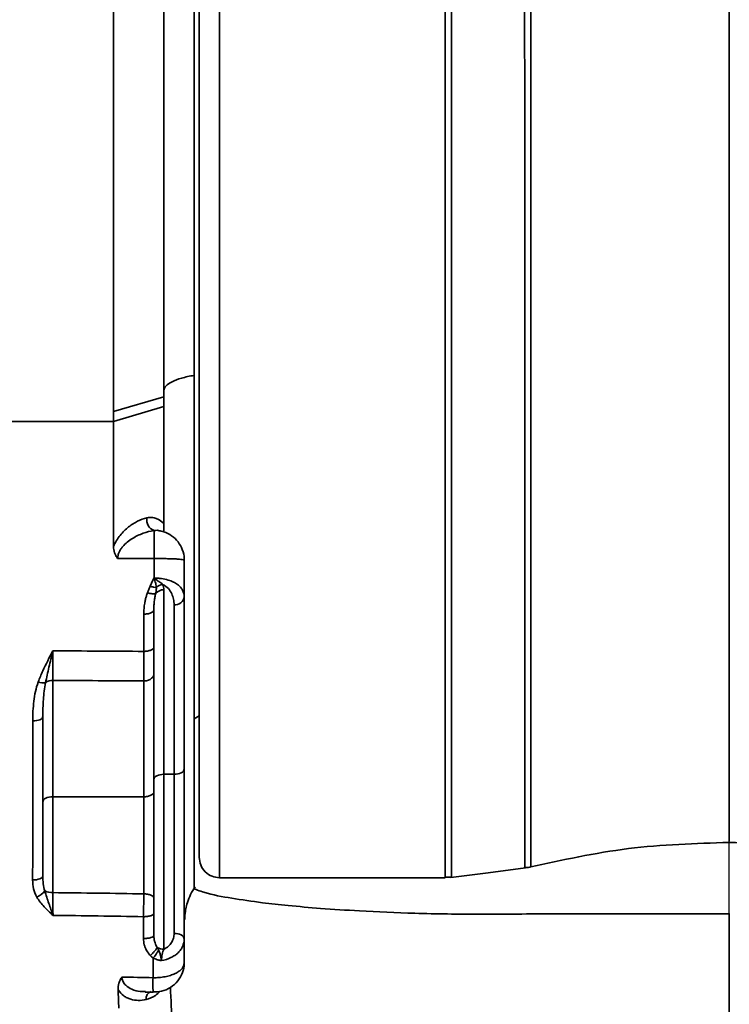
# Model space of a CAD drawing. Header units: millimetres. Extents: x -7686 to -856, y -458 to 6140.
# Tile 7 of 102: x -6861 to -6791, y 3682 to 3780. Entities that reach past the tile are written whole.
import ezdxf

# ---------------------------------------------------------------- set-up
doc = ezdxf.new("R2010")
doc.units = ezdxf.units.MM
doc.header["$LTSCALE"] = 5
doc.linetypes.add('CENTER', pattern=[10.16, 6.35, -1.27, 1.27, -1.27])

msp = doc.modelspace()

# ---------------------------------------------------------------- linework, layer by layer
at = {"color": 4, "linetype": 'CENTER'}
msp.add_line((-6790.949, 3278.593), (-6790.949, 4227.285), dxfattribs=at)
at = {"linetype": 'Continuous', "lineweight": 35}
for p, q in [((-6846.949, 3842.128), (-6846.949, 3742.275)), ((-6843.949, 3744.397), (-6843.949, 3835.628)), ((-6851.949, 3740.833), (-6851.949, 3795.171)), ((-6843.949, 3693.628), (-6843.949, 3744.397)), ((-6851.949, 3740.833), (-6846.949, 3742.275)), ((-6851.949, 3739.82), (-6846.949, 3741.321)), ((-6851.949, 3739.82), (-6880.949, 3739.82)), ((-6847.934, 3726.252), (-6851.538, 3726.269)), ((-6847.954, 3724.301), (-6847.949, 3724.314)), ((-6847.949, 3724.314), (-6847.934, 3724.314)), ((-6847.934, 3724.314), (-6847.934, 3724.304)), ((-6846.949, 3723.154), (-6846.949, 3704.875)), ((-6844.949, 3722.466), (-6844.949, 3705.369)), ((-6845.949, 3704.875), (-6845.949, 3721.665)), ((-6857.949, 3714.182), (-6857.949, 3702.648)), ((-6843.949, 3710.383), (-6843.449, 3710.672)), ((-6844.949, 3705.369), (-6844.949, 3688.56)), ((-6846.949, 3704.875), (-6845.949, 3704.875)), ((-6846.949, 3704.875), (-6846.949, 3687.548)), ((-6845.949, 3689.116), (-6845.949, 3704.875)), ((-6857.949, 3702.648), (-6848.949, 3702.648)), ((-6857.949, 3702.648), (-6857.949, 3693.152)), ((-6841.449, 3694.628), (-6819.099, 3694.628)), ((-6819.1, 3694.667), (-6818.475, 3694.692)), ((-6848.802, 3683.299), (-6848.023, 3683.282))]:
    msp.add_line(p, q, dxfattribs=at)
at = {"linetype": 'Continuous', "lineweight": 35, "flags": 128}
for points in [[(-6859.947, 3710.159), (-6859.752, 3710.167), (-6859.565, 3710.191), (-6859.392, 3710.231), (-6859.241, 3710.284), (-6859.117, 3710.348), (-6859.025, 3710.422), (-6858.968, 3710.502), (-6858.949, 3710.585)], [(-6844.949, 3705.369), (-6844.969, 3705.273), (-6845.025, 3705.18), (-6845.118, 3705.094), (-6845.242, 3705.019), (-6845.394, 3704.958), (-6845.567, 3704.912), (-6845.754, 3704.884), (-6845.949, 3704.875)], [(-6847.949, 3704.38), (-6847.93, 3704.476), (-6847.873, 3704.569), (-6847.781, 3704.655), (-6847.656, 3704.73), (-6847.505, 3704.791), (-6847.332, 3704.837), (-6847.144, 3704.865), (-6846.949, 3704.875)], [(-6858.949, 3702.153), (-6858.93, 3702.25), (-6858.873, 3702.343), (-6858.781, 3702.428), (-6858.656, 3702.503), (-6858.505, 3702.565), (-6858.332, 3702.61), (-6858.144, 3702.639), (-6857.949, 3702.648)], [(-6818.52, 3694.662), (-6814.827, 3695.126), (-6811.135, 3695.591)], [(-6859.954, 3694.407), (-6859.759, 3694.414), (-6859.57, 3694.434), (-6859.396, 3694.468), (-6859.244, 3694.513), (-6859.119, 3694.569), (-6859.026, 3694.632), (-6858.969, 3694.701), (-6858.949, 3694.772)], [(-6844.949, 3688.56), (-6844.969, 3688.669), (-6845.025, 3688.773), (-6845.118, 3688.869), (-6845.242, 3688.953), (-6845.394, 3689.022), (-6845.567, 3689.074), (-6845.754, 3689.105), (-6845.949, 3689.116)]]:
    msp.add_lwpolyline(points, dxfattribs=at)
at = {"linetype": 'Continuous', "lineweight": 35}
for centre, radius, start, end in [((-6847.509, 3730.086), 1.142, 170.14616, 248.24904), ((-6986.35, 3727.751), 138.424, 359.37943, 0.52714), ((-6846.531, 3722.098), 2.615, 122.45929, 122.72528), ((-6846.874, 3722.479), 1.23, 99.6955, 132.07113), ((-6846.972, 3722.079), 1.075, 88.77049, 137.36393), ((-6845.859, 3722.578), 0.917, 264.36859, 352.9548), ((-6858.916, 3715.426), 1.492, 250.82854, 279.12831), ((-6857.972, 3712.977), 1.205, 88.90307, 125.89715), ((-6860.556, 3694.888), 2.399, 294.80545, 318.97966), ((-6858.005, 3694.918), 1.766, 245.2137, 271.80931), ((-6846.969, 3688.877), 1.329, 241.01528, 270.84123), ((-6836.492, 3684.069), 11.557, 176.76799, 183.85617), ((-6847.952, 3682.656), 0.769, 112.30168, 187.6956)]:
    msp.add_arc(centre, radius, start, end, dxfattribs=at)
for points, knots in [([(-6841.449, 3808.724), (-6841.449, 3806.652), (-6841.449, 3802.507), (-6841.449, 3795.673), (-6841.449, 3788.493), (-6841.449, 3781.007), (-6841.449, 3773.32), (-6841.449, 3765.524), (-6841.449, 3757.718), (-6841.449, 3749.997), (-6841.449, 3742.458), (-6841.449, 3735.194), (-6841.449, 3728.295), (-6841.449, 3721.847), (-6841.449, 3715.93), (-6841.449, 3710.617), (-6841.449, 3705.975), (-6841.449, 3702.059), (-6841.449, 3698.924), (-6841.449, 3696.585), (-6841.449, 3695.165), (-6841.449, 3694.549), (-6841.449, 3694.678), (-6841.449, 3694.7)], [0, 0, 0, 0, 0.049484, 0.098967, 0.148451, 0.197935, 0.247419, 0.296902, 0.346386, 0.39587, 0.445354, 0.494837, 0.544321, 0.593805, 0.643289, 0.692772, 0.742256, 0.79174, 0.841224, 0.890707, 0.940191, 0.989675, 1, 1, 1, 1]), ([(-6819.099, 3694.639), (-6819.099, 3694.679), (-6819.099, 3694.76), (-6819.1, 3695.508), (-6819.097, 3696.582), (-6819.104, 3698.18), (-6819.103, 3699.977), (-6819.096, 3702.271), (-6819.098, 3705.115), (-6819.096, 3708.629), (-6819.101, 3712.883), (-6819.098, 3716.716), (-6819.101, 3721.166), (-6819.101, 3725.98), (-6819.097, 3731.044), (-6819.098, 3736.345), (-6819.1, 3741.814), (-6819.099, 3747.511), (-6819.099, 3753.297), (-6819.098, 3759.164), (-6819.101, 3765.034), (-6819.1, 3770.971), (-6819.1, 3776.829), (-6819.103, 3782.599), (-6819.123, 3788.208), (-6819.105, 3793.718), (-6819.101, 3799), (-6819.101, 3804.058), (-6819.099, 3807.165), (-6819.098, 3808.724)], [0, 0, 0, 0, 0.0357866, 0.0732298, 0.1113543, 0.1354285, 0.1839189, 0.2083558, 0.2374927, 0.2963778, 0.3261653, 0.3629502, 0.4003931, 0.437836, 0.4759602, 0.5127452, 0.5501883, 0.5876314, 0.6257557, 0.6625406, 0.6999836, 0.7374266, 0.7755508, 0.8123359, 0.8497791, 0.8872223, 0.9253468, 0.9625413, 1, 1, 1, 1]), ([(-6818.473, 3808.7), (-6818.473, 3808.7), (-6818.473, 3808.666), (-6818.473, 3807.131), (-6818.476, 3803.978), (-6818.476, 3799.031), (-6818.474, 3793.827), (-6818.507, 3788.394), (-6818.475, 3782.733), (-6818.475, 3776.96), (-6818.474, 3771.129), (-6818.475, 3765.266), (-6818.472, 3759.328), (-6818.473, 3753.442), (-6818.475, 3747.678), (-6818.471, 3742.046), (-6818.476, 3736.508), (-6818.472, 3731.179), (-6818.476, 3726.121), (-6818.474, 3721.356), (-6818.473, 3716.848), (-6818.475, 3711.897), (-6818.474, 3706.806), (-6818.47, 3702.339), (-6818.484, 3699.028), (-6818.471, 3696.905), (-6818.473, 3695.573), (-6818.476, 3694.809), (-6818.475, 3694.716), (-6818.474, 3694.669)], [0, 0, 0, 0, 0, 0.000828, 0.037612, 0.074652, 0.111568, 0.148743, 0.186318, 0.224441, 0.261225, 0.298265, 0.33611, 0.374234, 0.411017, 0.448057, 0.485902, 0.524025, 0.560941, 0.598115, 0.635688, 0.67381, 0.732373, 0.791585, 0.839893, 0.888564, 0.925481, 0.962656, 1, 1, 1, 1]), ([(-6811.217, 3695.641), (-6811.217, 3695.628), (-6811.216, 3695.588), (-6811.218, 3696.042), (-6811.218, 3696.984), (-6811.214, 3698.439), (-6811.203, 3700.354), (-6811.217, 3702.707), (-6811.217, 3705.531), (-6811.214, 3708.775), (-6811.218, 3712.402), (-6811.218, 3716.373), (-6811.215, 3720.729), (-6811.214, 3725.395), (-6811.22, 3730.324), (-6811.212, 3735.476), (-6811.218, 3740.891), (-6811.21, 3746.463), (-6811.22, 3752.14), (-6811.214, 3757.893), (-6811.22, 3763.764), (-6811.213, 3769.63), (-6811.218, 3775.421), (-6811.227, 3781.123), (-6811.192, 3786.776), (-6811.223, 3793.327), (-6811.221, 3800.65), (-6811.218, 3805.617), (-6811.216, 3808.123)], [0, 0, 0, 0, 0.017543, 0.054721, 0.092298, 0.130424, 0.167371, 0.204574, 0.24218, 0.280336, 0.317213, 0.354347, 0.391878, 0.429955, 0.466909, 0.504123, 0.541739, 0.579907, 0.616789, 0.653928, 0.691877, 0.730107, 0.767031, 0.804215, 0.842217, 0.880496, 0.9397, 1, 1, 1, 1]), ([(-6810.619, 3808.052), (-6810.62, 3805.589), (-6810.623, 3800.633), (-6810.625, 3793.381), (-6810.596, 3786.893), (-6810.628, 3781.323), (-6810.621, 3775.571), (-6810.616, 3770.233), (-6810.623, 3763.925), (-6810.614, 3757.869), (-6810.622, 3751.601), (-6810.613, 3746.38), (-6810.622, 3741.069), (-6810.617, 3735.713), (-6810.622, 3730.506), (-6810.617, 3725.561), (-6810.618, 3720.912), (-6810.619, 3716.597), (-6810.62, 3712.577), (-6810.617, 3708.94), (-6810.62, 3705.707), (-6810.62, 3702.9), (-6810.607, 3700.508), (-6810.616, 3698.582), (-6810.62, 3697.128), (-6810.621, 3696.179), (-6810.619, 3695.704), (-6810.62, 3695.744), (-6810.62, 3695.757)], [0, 0, 0, 0, 0.05937, 0.119419, 0.156467, 0.19377, 0.231477, 0.269739, 0.297442, 0.353373, 0.386514, 0.419841, 0.456775, 0.49397, 0.531568, 0.569717, 0.606573, 0.643752, 0.681195, 0.719249, 0.756175, 0.79336, 0.830949, 0.869087, 0.905985, 0.94314, 0.980695, 1, 1, 1, 1]), ([(-6843.449, 3696.647), (-6843.449, 3696.786), (-6843.449, 3697.065), (-6843.449, 3698.553), (-6843.449, 3700.793), (-6843.449, 3703.849), (-6843.449, 3707.648), (-6843.449, 3712.161), (-6843.449, 3717.32), (-6843.449, 3723.07), (-6843.449, 3729.332), (-6843.449, 3736.035), (-6843.449, 3743.091), (-6843.449, 3750.415), (-6843.449, 3757.915), (-6843.449, 3765.499), (-6843.449, 3773.072), (-6843.449, 3780.538), (-6843.449, 3787.812), (-6843.449, 3794.785), (-6843.449, 3801.426), (-6843.449, 3805.452), (-6843.449, 3807.464)], [0, 0, 0, 0, 0.049998, 0.1, 0.149998, 0.2, 0.249998, 0.3, 0.349998, 0.4, 0.449998, 0.5, 0.549998, 0.6, 0.649998, 0.7, 0.749998, 0.8, 0.849998, 0.9, 0.949999, 1, 1, 1, 1]), ([(-6790.949, 3698.251), (-6790.949, 3698.244), (-6790.949, 3698.228), (-6790.949, 3699.471), (-6790.949, 3701.788), (-6790.949, 3705.2), (-6790.949, 3709.587), (-6790.949, 3714.885), (-6790.949, 3720.994), (-6790.949, 3727.825), (-6790.949, 3735.268), (-6790.949, 3743.203), (-6790.949, 3751.399), (-6790.949, 3759.699), (-6790.949, 3767.975), (-6790.949, 3776.223), (-6790.949, 3784.361), (-6790.949, 3792.306), (-6790.949, 3800.046), (-6790.949, 3804.725), (-6790.949, 3807.104)], [0, 0, 0, 0, 0.036736, 0.093958, 0.151167, 0.208279, 0.265252, 0.322101, 0.378907, 0.435745, 0.492637, 0.549536, 0.606436, 0.661306, 0.716146, 0.771048, 0.826372, 0.882587, 0.940313, 1, 1, 1, 1]), ([(-6846.949, 3742.917), (-6846.949, 3743.066), (-6846.88, 3743.215), (-6846.609, 3743.503), (-6846.407, 3743.642), (-6845.884, 3743.9), (-6845.562, 3744.02), (-6844.822, 3744.231), (-6844.403, 3744.322), (-6843.949, 3744.397)], [0, 0, 0, 0, 0.25, 0.25, 0.5, 0.5, 0.75, 0.75, 1, 1, 1, 1]), ([(-6846.947, 3729), (-6846.948, 3730.859), (-6846.95, 3735.038), (-6846.949, 3739.539), (-6846.949, 3742.036)], [0, 0, 0, 0, 0.4449538, 1, 1, 1, 1]), ([(-6846.949, 3741.321), (-6846.949, 3741.044), (-6846.949, 3740.476), (-6846.949, 3739.605), (-6846.949, 3738.692), (-6846.949, 3737.738), (-6846.949, 3736.743), (-6846.949, 3735.224), (-6846.949, 3733.011), (-6846.949, 3731.014), (-6846.949, 3729.853), (-6846.949, 3729.712)], [0, 0, 0, 0, 0.069904, 0.143642, 0.221216, 0.302627, 0.387876, 0.476965, 0.694465, 0.962754, 1, 1, 1, 1]), ([(-6790.949, 3608.098), (-6790.37, 3608.104), (-6789.185, 3608.117), (-6787.367, 3608.153), (-6785.243, 3608.218), (-6782.857, 3608.333), (-6780.254, 3608.528), (-6777.701, 3608.79), (-6775.202, 3609.142), (-6772.76, 3609.597), (-6770.38, 3610.171), (-6768.049, 3610.887), (-6765.769, 3611.76), (-6763.542, 3612.795), (-6761.405, 3613.999), (-6759.372, 3615.365), (-6756.809, 3617.402), (-6754.477, 3619.703), (-6752.352, 3622.194), (-6750.84, 3624.163), (-6749.406, 3626.206), (-6748.038, 3628.308), (-6746.722, 3630.457), (-6745.763, 3632.096), (-6745.133, 3633.195), (-6744.735, 3633.907), (-6744.274, 3634.768), (-6743.852, 3635.617), (-6743.546, 3636.277), (-6743.257, 3636.927), (-6742.901, 3637.773), (-6742.486, 3638.819), (-6742.059, 3639.976), (-6741.5, 3641.624), (-6740.973, 3643.375), (-6740.497, 3645.133), (-6740.042, 3646.932), (-6739.625, 3648.757), (-6739.236, 3650.6), (-6738.681, 3653.388), (-6737.634, 3659.487), (-6736.85, 3666.111), (-6736.344, 3671.75), (-6736.048, 3675.495), (-6735.68, 3681.251), (-6735.38, 3688.189), (-6735.183, 3695.326), (-6735.047, 3702.985), (-6734.988, 3710.111), (-6734.967, 3715.609), (-6734.959, 3718.917), (-6734.954, 3721.941), (-6734.951, 3725.72), (-6734.95, 3729.407), (-6734.949, 3732.596), (-6734.949, 3735.098), (-6734.949, 3737.031), (-6734.949, 3738.553), (-6734.949, 3739.97), (-6734.949, 3740.883), (-6734.949, 3741.321)], [0, 0, 0, 0, 0.010032, 0.020536, 0.031515, 0.046853, 0.06194, 0.076796, 0.09142, 0.105844, 0.120127, 0.134297, 0.148786, 0.163416, 0.178166, 0.193019, 0.208001, 0.238347, 0.253751, 0.269283, 0.284932, 0.30065, 0.316412, 0.332179, 0.336106, 0.339954, 0.347347, 0.354283, 0.357595, 0.360854, 0.367426, 0.374353, 0.381027, 0.389312, 0.405044, 0.413049, 0.421114, 0.437403, 0.445602, 0.45381, 0.486719, 0.55276, 0.569289, 0.585803, 0.618785, 0.671379, 0.710623, 0.749635, 0.814027, 0.845872, 0.854962, 0.877445, 0.903851, 0.927274, 0.947549, 0.963985, 0.974039, 0.983393, 0.992046, 1, 1, 1, 1]), ([(-6851.95, 3731.622), (-6851.95, 3731.993), (-6851.95, 3732.717), (-6851.95, 3733.78), (-6851.95, 3734.794), (-6851.95, 3735.757), (-6851.95, 3736.669), (-6851.95, 3737.53), (-6851.949, 3738.339), (-6851.949, 3739.096), (-6851.949, 3739.585), (-6851.949, 3739.82)], [0, 0, 0, 0, 0.137464, 0.268326, 0.392593, 0.510273, 0.62137, 0.725889, 0.823833, 0.915204, 1, 1, 1, 1]), ([(-6729.949, 3739.82), (-6729.949, 3739.537), (-6729.949, 3738.947), (-6729.949, 3738.026), (-6729.949, 3737.031), (-6729.949, 3735.963), (-6729.949, 3734.823), (-6729.949, 3733.611), (-6729.949, 3732.327), (-6729.949, 3730.974), (-6729.948, 3729.013), (-6729.948, 3726.865), (-6729.948, 3724.304), (-6729.948, 3722.006), (-6729.948, 3718.58), (-6729.953, 3714.515), (-6729.969, 3707.897), (-6730.023, 3699.657), (-6730.196, 3689.357), (-6730.563, 3678.718), (-6731.129, 3669.556), (-6731.826, 3662.157), (-6732.38, 3657.487), (-6732.899, 3653.797), (-6733.266, 3651.464), (-6733.584, 3649.602), (-6733.922, 3647.731), (-6734.369, 3645.385), (-6734.836, 3643.049), (-6735.222, 3641.18), (-6735.609, 3639.298), (-6735.978, 3637.405), (-6736.243, 3635.731), (-6736.392, 3634.765), (-6736.55, 3633.798), (-6736.79, 3632.6), (-6737.178, 3631.194), (-6737.571, 3630.051), (-6737.917, 3629.152), (-6738.468, 3627.818), (-6739.349, 3625.842), (-6741.079, 3622.416), (-6743.543, 3618.31), (-6747.021, 3613.748), (-6750.408, 3610.331), (-6753.432, 3607.887), (-6755.865, 3606.223), (-6758.436, 3604.745), (-6761.122, 3603.465), (-6763.907, 3602.366), (-6766.762, 3601.452), (-6769.665, 3600.718), (-6772.585, 3600.146), (-6775.521, 3599.71), (-6778.481, 3599.386), (-6781.499, 3599.145), (-6784.189, 3599.001), (-6786.593, 3598.918), (-6788.719, 3598.869), (-6790.189, 3598.853), (-6790.949, 3598.844)], [0, 0, 0, 0, 0.004818, 0.010079, 0.015781, 0.021926, 0.028514, 0.035544, 0.043019, 0.050937, 0.0593, 0.077575, 0.089033, 0.104992, 0.118749, 0.1506, 0.178227, 0.237809, 0.29758, 0.3577, 0.418247, 0.449511, 0.479329, 0.494823, 0.510102, 0.517725, 0.52555, 0.541051, 0.556617, 0.564429, 0.572267, 0.588064, 0.59606, 0.600083, 0.604114, 0.61217, 0.620206, 0.628236, 0.632254, 0.636275, 0.652376, 0.668552, 0.701054, 0.733779, 0.766866, 0.78361, 0.800387, 0.817124, 0.833871, 0.850462, 0.867169, 0.883649, 0.899894, 0.916062, 0.932246, 0.948504, 0.965407, 0.976103, 0.987631, 1, 1, 1, 1]), ([(-6851.951, 3727.449), (-6851.951, 3727.783), (-6851.95, 3728.49), (-6851.95, 3729.546), (-6851.95, 3730.603), (-6851.95, 3731.287), (-6851.95, 3731.622)], [0, 0, 0, 0, 0.241136, 0.511042, 0.760306, 1, 1, 1, 1]), ([(-6851.951, 3727.449), (-6851.863, 3727.652), (-6851.761, 3727.846), (-6851.536, 3728.214), (-6851.415, 3728.385), (-6851.16, 3728.704), (-6851.026, 3728.854), (-6850.746, 3729.133), (-6850.601, 3729.263), (-6850.162, 3729.615), (-6849.862, 3729.806), (-6849.247, 3730.109), (-6848.938, 3730.218), (-6848.634, 3730.281)], [0, 0, 0, 0, 0.125, 0.125, 0.25, 0.25, 0.375, 0.375, 0.5, 0.5, 0.75, 0.75, 1, 1, 1, 1]), ([(-6848.634, 3730.281), (-6848.469, 3730.315), (-6848.31, 3730.326), (-6848.002, 3730.303), (-6847.851, 3730.268), (-6847.426, 3730.109), (-6847.177, 3729.93), (-6846.949, 3729.712)], [0, 0, 0, 0, 0.25, 0.25, 0.5, 0.5, 1, 1, 1, 1]), ([(-6846.949, 3729.712), (-6846.949, 3729.6), (-6846.949, 3729.483), (-6846.949, 3729.24), (-6846.949, 3729.114), (-6846.949, 3729.008)], [0, 0, 0, 0, 0.5, 0.5, 1, 1, 1, 1]), ([(-6847.932, 3729.024), (-6848.293, 3728.975), (-6848.658, 3728.884), (-6849.378, 3728.624), (-6849.732, 3728.457), (-6850.25, 3728.131), (-6850.417, 3728.011), (-6850.737, 3727.745), (-6850.892, 3727.597), (-6851.102, 3727.348), (-6851.168, 3727.262), (-6851.288, 3727.08), (-6851.344, 3726.984), (-6851.436, 3726.786), (-6851.473, 3726.684), (-6851.525, 3726.476), (-6851.539, 3726.371), (-6851.538, 3726.269)], [0, 0, 0, 0, 0.25, 0.25, 0.5, 0.5, 0.625, 0.625, 0.75, 0.75, 0.8125, 0.8125, 0.875, 0.875, 0.9375, 0.9375, 1, 1, 1, 1]), ([(-6847.465, 3729.021), (-6847.513, 3729.031), (-6847.662, 3729.063), (-6847.823, 3729.04), (-6847.932, 3729.024)], [0, 0, 0, 0, 0.319818, 1, 1, 1, 1]), ([(-6844.969, 3726.092), (-6844.963, 3726.143), (-6844.919, 3726.494), (-6845.103, 3727.135), (-6845.511, 3727.922), (-6846.155, 3728.529), (-6846.83, 3728.909), (-6847.296, 3728.975), (-6847.469, 3729)], [0, 0, 0, 0, 0.039272, 0.267402, 0.477891, 0.686548, 0.883461, 1, 1, 1, 1]), ([(-6851.951, 3727.449), (-6851.951, 3727.237), (-6851.916, 3727.031), (-6851.811, 3726.73), (-6851.767, 3726.632), (-6851.664, 3726.445), (-6851.604, 3726.355), (-6851.538, 3726.269)], [0, 0, 0, 0, 0.5, 0.5, 0.75, 0.75, 1, 1, 1, 1]), ([(-6844.949, 3726.088), (-6844.949, 3726.114), (-6845.016, 3726.136), (-6845.218, 3726.167), (-6845.304, 3726.176), (-6845.504, 3726.193), (-6845.62, 3726.201), (-6845.885, 3726.215), (-6846.036, 3726.222), (-6846.36, 3726.232), (-6846.536, 3726.237), (-6846.912, 3726.244), (-6847.109, 3726.247), (-6847.517, 3726.251), (-6847.724, 3726.252), (-6847.934, 3726.252)], [0, 0, 0, 0, 0.25, 0.25, 0.375, 0.375, 0.5, 0.5, 0.625, 0.625, 0.75, 0.75, 0.875, 0.875, 1, 1, 1, 1]), ([(-6848.31, 3723.511), (-6848.252, 3723.643), (-6848.165, 3723.841), (-6848.047, 3724.105), (-6847.985, 3724.235), (-6847.954, 3724.301)], [0, 0, 0, 0, 0.499976, 0.749983, 1, 1, 1, 1]), ([(-6847.934, 3724.304), (-6847.937, 3724.306), (-6847.941, 3724.308), (-6847.944, 3724.311), (-6847.946, 3724.312), (-6847.948, 3724.313), (-6847.949, 3724.314)], [0, 0, 0, 0, 0.00001231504, 0.00001231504, 0.00001231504, 0.00001877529, 0.00001877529, 0.00001877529, 0.00001877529]), ([(-6847.944, 3724.298), (-6847.935, 3724.275), (-6847.921, 3724.24), (-6847.903, 3724.196), (-6847.878, 3724.131), (-6847.828, 3723.999), (-6847.762, 3723.797), (-6847.714, 3723.583), (-6847.703, 3723.449), (-6847.698, 3723.392)], [0, 0, 0, 0, 0.0694, 0.103346, 0.136893, 0.268022, 0.519975, 0.797169, 1, 1, 1, 1]), ([(-6847.934, 3724.314), (-6847.807, 3724.314), (-6847.682, 3724.309), (-6847.435, 3724.292), (-6847.312, 3724.279), (-6846.959, 3724.229), (-6846.738, 3724.181), (-6846.343, 3724.065), (-6846.164, 3723.996), (-6845.853, 3723.845), (-6845.718, 3723.764), (-6845.484, 3723.589), (-6845.384, 3723.496), (-6845.22, 3723.305), (-6845.154, 3723.206), (-6844.998, 3722.903), (-6844.949, 3722.688), (-6844.949, 3722.466)], [0, 0, 0, 0, 0.0625, 0.0625, 0.125, 0.125, 0.25, 0.25, 0.375, 0.375, 0.5, 0.5, 0.625, 0.625, 0.75, 0.75, 1, 1, 1, 1]), ([(-6847.934, 3724.304), (-6847.915, 3724.288), (-6847.894, 3724.274), (-6847.853, 3724.244), (-6847.833, 3724.23), (-6847.773, 3724.188), (-6847.732, 3724.16), (-6847.614, 3724.081), (-6847.539, 3724.031), (-6847.321, 3723.885), (-6847.19, 3723.79), (-6847.081, 3723.691)], [0, 0, 0, 0, 0.0625, 0.0625, 0.125, 0.125, 0.25, 0.25, 0.5, 0.5, 1, 1, 1, 1]), ([(-6845.949, 3721.665), (-6845.949, 3721.856), (-6845.966, 3722.044), (-6846.04, 3722.41), (-6846.096, 3722.59), (-6846.26, 3722.94), (-6846.369, 3723.111), (-6846.659, 3723.427), (-6846.843, 3723.575), (-6847.081, 3723.691)], [0, 0, 0, 0, 0.25, 0.25, 0.5, 0.5, 0.75, 0.75, 1, 1, 1, 1]), ([(-6848.945, 3720.741), (-6848.944, 3720.833), (-6848.942, 3721.017), (-6848.925, 3721.289), (-6848.898, 3721.556), (-6848.856, 3721.857), (-6848.79, 3722.185), (-6848.697, 3722.536), (-6848.613, 3722.758), (-6848.572, 3722.867)], [0, 0, 0, 0, 0.12847, 0.254624, 0.378629, 0.50066, 0.6749, 0.841094, 1, 1, 1, 1]), ([(-6848.572, 3722.867), (-6848.551, 3722.921), (-6848.507, 3723.028), (-6848.443, 3723.192), (-6848.378, 3723.354), (-6848.332, 3723.46), (-6848.31, 3723.511)], [0, 0, 0, 0, 0.2499128, 0.4999648, 0.7601891, 1, 1, 1, 1]), ([(-6848.572, 3722.867), (-6848.416, 3722.815), (-6848.249, 3722.779), (-6847.96, 3722.757), (-6847.841, 3722.773), (-6847.763, 3722.807)], [0, 0, 0, 0, 0.5, 0.5, 1, 1, 1, 1]), ([(-6848.31, 3723.511), (-6848.201, 3723.471), (-6848.088, 3723.439), (-6847.877, 3723.398), (-6847.78, 3723.389), (-6847.698, 3723.392)], [0, 0, 0, 0, 0.5, 0.5, 1, 1, 1, 1]), ([(-6847.763, 3722.807), (-6847.778, 3722.748), (-6847.809, 3722.626), (-6847.847, 3722.434), (-6847.881, 3722.226), (-6847.914, 3721.953), (-6847.943, 3721.598), (-6847.947, 3721.318), (-6847.949, 3721.166)], [0, 0, 0, 0, 0.108846, 0.226978, 0.354397, 0.491097, 0.725353, 1, 1, 1, 1]), ([(-6847.698, 3723.392), (-6847.699, 3723.349), (-6847.702, 3723.253), (-6847.714, 3723.109), (-6847.734, 3722.957), (-6847.753, 3722.858), (-6847.763, 3722.807)], [0, 0, 0, 0, 0.220973, 0.487342, 0.736166, 1, 1, 1, 1]), ([(-6848.945, 3720.741), (-6848.827, 3720.741), (-6848.7, 3720.75), (-6848.455, 3720.792), (-6848.338, 3720.825), (-6848.143, 3720.908), (-6848.068, 3720.958), (-6847.971, 3721.062), (-6847.949, 3721.116), (-6847.949, 3721.166)], [0, 0, 0, 0, 0.25, 0.25, 0.5, 0.5, 0.75, 0.75, 1, 1, 1, 1]), ([(-6848.945, 3717.054), (-6848.945, 3717.65), (-6848.945, 3718.879), (-6848.945, 3720.108), (-6848.945, 3720.741)], [0, 0, 0, 0, 0.485537, 1, 1, 1, 1]), ([(-6847.949, 3721.166), (-6847.949, 3720.631), (-6847.949, 3719.402), (-6847.949, 3718.175), (-6847.949, 3717.483)], [0, 0, 0, 0, 0.435811, 1, 1, 1, 1]), ([(-6858.679, 3713.953), (-6858.577, 3714.452), (-6858.46, 3714.963), (-6858.213, 3716.015), (-6858.083, 3716.555), (-6857.953, 3717.108)], [0, 0, 0, 0, 0.5, 0.5, 1, 1, 1, 1]), ([(-6857.953, 3717.108), (-6856.444, 3717.099), (-6854.936, 3717.09), (-6853.427, 3717.081), (-6851.933, 3717.071), (-6850.439, 3717.062), (-6848.945, 3717.054)], [0.000996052, 0.000996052, 0.000996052, 0.000996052, 0.005522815, 0.005522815, 0.005522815, 0.010004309, 0.010004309, 0.010004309, 0.010004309]), ([(-6857.953, 3717.108), (-6857.953, 3716.56), (-6857.952, 3716.04), (-6857.951, 3715.057), (-6857.95, 3714.601), (-6857.949, 3714.182)], [0, 0, 0, 0, 0.5, 0.5, 1, 1, 1, 1]), ([(-6848.945, 3717.054), (-6848.828, 3717.054), (-6848.701, 3717.064), (-6848.456, 3717.106), (-6848.338, 3717.138), (-6848.144, 3717.222), (-6848.068, 3717.273), (-6847.971, 3717.378), (-6847.949, 3717.432), (-6847.949, 3717.483)], [0, 0, 0, 0, 0.25, 0.25, 0.5, 0.5, 0.75, 0.75, 1, 1, 1, 1]), ([(-6847.949, 3717.483), (-6847.949, 3717.401), (-6847.949, 3717.237), (-6847.949, 3716.996), (-6847.949, 3716.759), (-6847.949, 3716.527), (-6847.949, 3716.299), (-6847.949, 3716), (-6847.949, 3715.64), (-6847.949, 3715.226), (-6847.949, 3714.97), (-6847.949, 3714.842)], [0, 0, 0, 0, 0.083443, 0.166742, 0.249973, 0.333213, 0.416539, 0.500028, 0.666751, 0.833204, 1, 1, 1, 1]), ([(-6859.947, 3710.159), (-6859.947, 3710.812), (-6859.916, 3711.465), (-6859.797, 3712.433), (-6859.745, 3712.754), (-6859.607, 3713.39), (-6859.521, 3713.705), (-6859.406, 3714.017)], [0, 0, 0, 0, 0.5, 0.5, 0.75, 0.75, 1, 1, 1, 1]), ([(-6858.679, 3713.953), (-6858.739, 3713.678), (-6858.782, 3713.402), (-6858.852, 3712.845), (-6858.877, 3712.566), (-6858.935, 3711.723), (-6858.949, 3711.156), (-6858.949, 3710.585)], [0, 0, 0, 0, 0.25, 0.25, 0.5, 0.5, 1, 1, 1, 1]), ([(-6848.949, 3714.12), (-6850.457, 3714.129), (-6851.964, 3714.14), (-6853.471, 3714.151), (-6854.964, 3714.161), (-6856.456, 3714.172), (-6857.949, 3714.182)], [0.001000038, 0.001000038, 0.001000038, 0.001000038, 0.005521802, 0.005521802, 0.005521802, 0.010000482, 0.010000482, 0.010000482, 0.010000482]), ([(-6848.949, 3714.12), (-6848.831, 3714.12), (-6848.704, 3714.135), (-6848.458, 3714.206), (-6848.34, 3714.261), (-6848.145, 3714.402), (-6848.068, 3714.487), (-6847.971, 3714.665), (-6847.949, 3714.757), (-6847.949, 3714.842)], [0, 0, 0, 0, 0.25, 0.25, 0.5, 0.5, 0.75, 0.75, 1, 1, 1, 1]), ([(-6847.949, 3714.842), (-6847.949, 3714.669), (-6847.949, 3714.324), (-6847.949, 3713.797), (-6847.949, 3713.263), (-6847.949, 3712.722), (-6847.949, 3712.174), (-6847.949, 3711.618), (-6847.949, 3711.055), (-6847.949, 3710.485), (-6847.949, 3709.908), (-6847.949, 3709.194), (-6847.949, 3708.337), (-6847.949, 3707.332), (-6847.949, 3706.31), (-6847.949, 3705.272), (-6847.949, 3704.217), (-6847.949, 3703.501), (-6847.949, 3703.143)], [0, 0, 0, 0, 0.0500598, 0.1000785, 0.1500666, 0.2000345, 0.2499927, 0.2999516, 0.3499217, 0.3999135, 0.4499374, 0.5000038, 0.5834121, 0.6667256, 0.7499927, 0.8332618, 0.9165815, 1, 1, 1, 1]), ([(-6859.954, 3695.337), (-6859.951, 3697.844), (-6859.95, 3700.329), (-6859.948, 3705.265), (-6859.947, 3707.716), (-6859.947, 3710.159)], [0, 0, 0, 0, 0.5, 0.5, 1, 1, 1, 1]), ([(-6858.949, 3710.585), (-6858.949, 3707.982), (-6858.949, 3705.368), (-6858.949, 3700.102), (-6858.949, 3697.45), (-6858.949, 3694.772)], [0, 0, 0, 0, 0.5, 0.5, 1, 1, 1, 1]), ([(-6848.949, 3702.648), (-6848.831, 3702.648), (-6848.704, 3702.659), (-6848.458, 3702.707), (-6848.34, 3702.745), (-6848.145, 3702.841), (-6848.068, 3702.9), (-6847.971, 3703.022), (-6847.949, 3703.085), (-6847.949, 3703.143)], [0, 0, 0, 0, 0.25, 0.25, 0.5, 0.5, 0.75, 0.75, 1, 1, 1, 1]), ([(-6848.949, 3693.027), (-6848.949, 3693.783), (-6848.949, 3694.581), (-6848.949, 3696.216), (-6848.949, 3697.053), (-6848.949, 3698.718), (-6848.949, 3699.547), (-6848.949, 3701.15), (-6848.949, 3701.924), (-6848.949, 3702.648)], [0, 0, 0, 0, 0.25, 0.25, 0.5, 0.5, 0.75, 0.75, 1, 1, 1, 1]), ([(-6847.949, 3703.143), (-6847.949, 3703.043), (-6847.949, 3702.843), (-6847.949, 3702.538), (-6847.949, 3702.229), (-6847.949, 3701.916), (-6847.949, 3701.599), (-6847.949, 3701.278), (-6847.949, 3700.953), (-6847.949, 3700.298), (-6847.949, 3699.293), (-6847.949, 3697.928), (-6847.949, 3696.556), (-6847.949, 3695.424), (-6847.949, 3694.534), (-6847.949, 3693.877), (-6847.949, 3693.231), (-6847.949, 3692.814), (-6847.949, 3692.605)], [0, 0, 0, 0, 0.031351, 0.062621, 0.093837, 0.125026, 0.156217, 0.187437, 0.218715, 0.250077, 0.375021, 0.500016, 0.62496, 0.749954, 0.812404, 0.874976, 0.937512, 1, 1, 1, 1]), ([(-6810.756, 3695.659), (-6807.499, 3696.377), (-6800.974, 3697.817), (-6794.294, 3698.02), (-6790.949, 3698.121)], [0, 0, 0, 0, 0.499158, 1, 1, 1, 1]), ([(-6790.949, 3698.121), (-6787.604, 3698.02), (-6780.925, 3697.817), (-6774.4, 3696.377), (-6771.143, 3695.659)], [0, 0, 0, 0, 0.500842, 1, 1, 1, 1]), ([(-6843.449, 3696.647), (-6843.422, 3696.393), (-6843.366, 3695.869), (-6842.9, 3695.181), (-6842.217, 3694.712), (-6841.7, 3694.656), (-6841.449, 3694.628)], [0, 0, 0, 0, 0.2415, 0.499183, 0.75728, 1, 1, 1, 1]), ([(-6811.216, 3695.627), (-6811.04, 3695.628), (-6810.831, 3695.63), (-6810.637, 3695.703), (-6810.605, 3695.715)], [0, 0, 0, 0, 0.834492, 1, 1, 1, 1]), ([(-6859.549, 3692.711), (-6859.699, 3692.973), (-6859.8, 3693.255), (-6859.927, 3693.824), (-6859.955, 3694.113), (-6859.954, 3694.407)], [0, 0, 0, 0, 0.5, 0.5, 1, 1, 1, 1]), ([(-6858.949, 3694.772), (-6858.949, 3694.525), (-6858.938, 3694.28), (-6858.877, 3693.792), (-6858.829, 3693.548), (-6858.746, 3693.314)], [0, 0, 0, 0, 0.5, 0.5, 1, 1, 1, 1]), ([(-6844.878, 3690.486), (-6844.878, 3690.497), (-6844.879, 3690.525), (-6844.878, 3690.7), (-6844.858, 3691.028), (-6844.794, 3691.517), (-6844.631, 3692.188), (-6844.347, 3692.964), (-6844.023, 3693.472), (-6843.866, 3693.718)], [0, 0, 0, 0, 0.1101577, 0.3003646, 0.4534832, 0.5893263, 0.7219249, 0.8656618, 1, 1, 1, 1]), ([(-6790.949, 3691.057), (-6793.984, 3691.057), (-6799.815, 3691.058), (-6808.042, 3691.073), (-6815.39, 3690.984), (-6821.855, 3691.067), (-6827.139, 3691.301), (-6831.321, 3691.571), (-6834.547, 3691.85), (-6837.521, 3692.174), (-6840.178, 3692.579), (-6842.335, 3692.948), (-6843.482, 3693.341), (-6843.824, 3693.492), (-6843.945, 3693.555), (-6843.959, 3693.562)], [0, 0, 0, 0, 0.152253, 0.292546, 0.420966, 0.536027, 0.636595, 0.709879, 0.774154, 0.830105, 0.904662, 0.975756, 0.992647, 0.999181, 1, 1, 1, 1]), ([(-6857.939, 3690.895), (-6858.239, 3691.173), (-6858.54, 3691.451), (-6859.095, 3692.046), (-6859.349, 3692.362), (-6859.549, 3692.711)], [0, 0, 0, 0, 0.5, 0.5, 1, 1, 1, 1]), ([(-6858.746, 3693.314), (-6858.686, 3693.107), (-6858.621, 3692.902), (-6858.488, 3692.493), (-6858.419, 3692.288), (-6858.282, 3691.883), (-6858.214, 3691.682), (-6858.077, 3691.284), (-6858.008, 3691.087), (-6857.939, 3690.895)], [0, 0, 0, 0, 0.25, 0.25, 0.5, 0.5, 0.75, 0.75, 1, 1, 1, 1]), ([(-6857.949, 3693.152), (-6857.948, 3692.975), (-6857.947, 3692.79), (-6857.946, 3692.416), (-6857.945, 3692.226), (-6857.943, 3691.84), (-6857.942, 3691.644), (-6857.94, 3691.264), (-6857.94, 3691.077), (-6857.939, 3690.895)], [0, 0, 0, 0, 0.25, 0.25, 0.5, 0.5, 0.75, 0.75, 1, 1, 1, 1]), ([(-6848.967, 3690.767), (-6848.967, 3690.819), (-6848.966, 3690.928), (-6848.965, 3691.102), (-6848.963, 3691.292), (-6848.962, 3691.5), (-6848.96, 3691.725), (-6848.959, 3691.964), (-6848.956, 3692.217), (-6848.954, 3692.482), (-6848.952, 3692.756), (-6848.95, 3692.935), (-6848.949, 3693.027)], [0, 0, 0, 0, 0.070789, 0.148071, 0.231845, 0.322111, 0.418869, 0.522117, 0.631855, 0.748082, 0.870797, 1, 1, 1, 1]), ([(-6848.949, 3693.027), (-6848.831, 3693.027), (-6848.704, 3693.018), (-6848.458, 3692.977), (-6848.34, 3692.944), (-6848.145, 3692.862), (-6848.068, 3692.812), (-6847.971, 3692.708), (-6847.949, 3692.655), (-6847.949, 3692.605)], [0, 0, 0, 0, 0.25, 0.25, 0.5, 0.5, 0.75, 0.75, 1, 1, 1, 1]), ([(-6847.949, 3692.605), (-6847.949, 3692.566), (-6847.949, 3692.488), (-6847.949, 3692.366), (-6847.949, 3692.221), (-6847.949, 3692.051), (-6847.949, 3691.836), (-6847.949, 3691.6), (-6847.949, 3691.344), (-6847.949, 3691.181), (-6847.949, 3691.099)], [0, 0, 0, 0, 0.082938, 0.166049, 0.249675, 0.375652, 0.501395, 0.667988, 0.833259, 1, 1, 1, 1]), ([(-6848.97, 3688.605), (-6848.969, 3688.964), (-6848.968, 3689.686), (-6848.967, 3690.406), (-6848.967, 3690.767)], [0, 0, 0, 0, 0.496941, 1, 1, 1, 1]), ([(-6848.967, 3690.767), (-6848.848, 3690.767), (-6848.719, 3690.773), (-6848.469, 3690.805), (-6848.348, 3690.83), (-6848.149, 3690.895), (-6848.071, 3690.934), (-6847.971, 3691.017), (-6847.949, 3691.059), (-6847.949, 3691.099)], [0, 0, 0, 0, 0.25, 0.25, 0.5, 0.5, 0.75, 0.75, 1, 1, 1, 1]), ([(-6847.949, 3691.099), (-6847.949, 3690.735), (-6847.949, 3690.01), (-6847.949, 3689.283), (-6847.949, 3688.921)], [0, 0, 0, 0, 0.502333, 1, 1, 1, 1]), ([(-6790.949, 3608.098), (-6790.949, 3611.575), (-6790.949, 3618.524), (-6790.949, 3628.846), (-6790.949, 3638.967), (-6790.949, 3648.052), (-6790.949, 3656.022), (-6790.949, 3662.861), (-6790.949, 3669.098), (-6790.949, 3674.635), (-6790.949, 3679.358), (-6790.949, 3683.214), (-6790.949, 3686.207), (-6790.949, 3688.405), (-6790.949, 3689.918), (-6790.949, 3690.759), (-6790.949, 3691.14), (-6790.949, 3691.009), (-6790.949, 3690.98)], [0, 0, 0, 0, 0.079843, 0.159558, 0.239048, 0.318213, 0.380129, 0.441738, 0.502994, 0.563852, 0.625497, 0.686639, 0.74723, 0.807223, 0.866565, 0.925209, 0.983107, 1, 1, 1, 1]), ([(-6848.97, 3688.605), (-6848.851, 3688.604), (-6848.722, 3688.611), (-6848.471, 3688.64), (-6848.35, 3688.664), (-6848.149, 3688.726), (-6848.071, 3688.764), (-6847.971, 3688.843), (-6847.949, 3688.884), (-6847.949, 3688.921)], [0, 0, 0, 0, 0.25, 0.25, 0.5, 0.5, 0.75, 0.75, 1, 1, 1, 1]), ([(-6848.3, 3686.918), (-6848.327, 3686.946), (-6848.382, 3687.003), (-6848.457, 3687.093), (-6848.529, 3687.187), (-6848.617, 3687.317), (-6848.714, 3687.487), (-6848.818, 3687.723), (-6848.903, 3687.993), (-6848.96, 3688.296), (-6848.966, 3688.502), (-6848.97, 3688.605)], [0, 0, 0, 0, 0.061842, 0.124044, 0.186794, 0.250273, 0.374355, 0.500576, 0.665258, 0.830951, 1, 1, 1, 1]), ([(-6847.949, 3688.921), (-6847.949, 3688.872), (-6847.947, 3688.776), (-6847.936, 3688.636), (-6847.918, 3688.504), (-6847.895, 3688.382), (-6847.859, 3688.232), (-6847.803, 3688.061), (-6847.719, 3687.875), (-6847.647, 3687.767), (-6847.613, 3687.715)], [0, 0, 0, 0, 0.116521, 0.226875, 0.331, 0.428843, 0.520363, 0.693535, 0.853316, 1, 1, 1, 1]), ([(-6844.949, 3688.56), (-6844.949, 3688.308), (-6844.997, 3688.067), (-6845.143, 3687.722), (-6845.205, 3687.609), (-6845.354, 3687.396), (-6845.439, 3687.295), (-6845.635, 3687.104), (-6845.747, 3687.014), (-6845.989, 3686.85), (-6846.12, 3686.776), (-6846.54, 3686.579), (-6846.863, 3686.48), (-6847.199, 3686.422)], [0, 0, 0, 0, 0.25, 0.25, 0.375, 0.375, 0.5, 0.5, 0.625, 0.625, 0.75, 0.75, 1, 1, 1, 1]), ([(-6846.949, 3687.548), (-6846.786, 3687.626), (-6846.641, 3687.721), (-6846.385, 3687.946), (-6846.28, 3688.072), (-6846.112, 3688.346), (-6846.05, 3688.494), (-6845.969, 3688.798), (-6845.949, 3688.954), (-6845.949, 3689.116)], [0, 0, 0, 0, 0.25, 0.25, 0.5, 0.5, 0.75, 0.75, 1, 1, 1, 1]), ([(-6848.3, 3686.918), (-6848.232, 3686.979), (-6848.161, 3687.047), (-6848.021, 3687.189), (-6847.952, 3687.264), (-6847.827, 3687.409), (-6847.771, 3687.48), (-6847.677, 3687.608), (-6847.64, 3687.666), (-6847.613, 3687.715)], [0, 0, 0, 0, 0.25, 0.25, 0.5, 0.5, 0.75, 0.75, 1, 1, 1, 1]), ([(-6847.613, 3687.715), (-6847.587, 3687.667), (-6847.538, 3687.576), (-6847.494, 3687.484), (-6847.473, 3687.439)], [0, 0, 0, 0, 0.520009, 1, 1, 1, 1]), ([(-6846.949, 3687.548), (-6846.985, 3687.474), (-6847.018, 3687.396), (-6847.075, 3687.227), (-6847.099, 3687.134), (-6847.14, 3686.939), (-6847.156, 3686.837), (-6847.182, 3686.627), (-6847.192, 3686.523), (-6847.199, 3686.422)], [0, 0, 0, 0, 0.25, 0.25, 0.5, 0.5, 0.75, 0.75, 1, 1, 1, 1]), ([(-6848.021, 3686.674), (-6848.071, 3686.713), (-6848.168, 3686.791), (-6848.257, 3686.877), (-6848.3, 3686.918)], [0, 0, 0, 0, 0.513925, 1, 1, 1, 1]), ([(-6848.021, 3686.674), (-6847.919, 3686.793), (-6847.809, 3686.932), (-6847.614, 3687.205), (-6847.531, 3687.335), (-6847.473, 3687.439)], [0, 0, 0, 0, 0.5, 0.5, 1, 1, 1, 1]), ([(-6847.199, 3686.422), (-6847.222, 3686.423), (-6847.269, 3686.425), (-6847.343, 3686.435), (-6847.43, 3686.451), (-6847.527, 3686.475), (-6847.663, 3686.516), (-6847.83, 3686.579), (-6847.957, 3686.642), (-6848.021, 3686.674)], [0, 0, 0, 0, 0.079007, 0.166437, 0.262541, 0.386314, 0.51607, 0.753579, 1, 1, 1, 1]), ([(-6847.473, 3687.439), (-6847.448, 3687.38), (-6847.398, 3687.266), (-6847.335, 3687.092), (-6847.282, 3686.921), (-6847.242, 3686.752), (-6847.214, 3686.584), (-6847.204, 3686.475), (-6847.199, 3686.422)], [0, 0, 0, 0, 0.18622, 0.361312, 0.526296, 0.686275, 0.844018, 1, 1, 1, 1]), ([(-6848.031, 3684.721), (-6847.827, 3684.718), (-6847.622, 3684.725), (-6847.226, 3684.759), (-6847.033, 3684.785), (-6846.657, 3684.856), (-6846.477, 3684.9), (-6846.143, 3685.004), (-6845.988, 3685.064), (-6845.701, 3685.201), (-6845.573, 3685.276), (-6845.352, 3685.436), (-6845.257, 3685.522), (-6845.104, 3685.704), (-6845.047, 3685.798), (-6844.969, 3685.991), (-6844.949, 3686.091), (-6844.949, 3686.192)], [0, 0, 0, 0, 0.125, 0.125, 0.25, 0.25, 0.375, 0.375, 0.5, 0.5, 0.625, 0.625, 0.75, 0.75, 0.875, 0.875, 1, 1, 1, 1]), ([(-6848.022, 3683.309), (-6847.745, 3683.317), (-6847.134, 3683.334), (-6846.267, 3683.725), (-6845.532, 3684.37), (-6845.084, 3685.202), (-6844.927, 3685.841), (-6844.954, 3686.167), (-6844.956, 3686.192)], [0, 0, 0, 0, 0.173089, 0.381562, 0.587386, 0.78784, 0.984038, 1, 1, 1, 1]), ([(-6851.491, 3683.52), (-6851.499, 3683.744), (-6851.472, 3683.963), (-6851.379, 3684.285), (-6851.338, 3684.39), (-6851.241, 3684.59), (-6851.184, 3684.688), (-6851.12, 3684.78)], [0, 0, 0, 0, 0.5, 0.5, 0.75, 0.75, 1, 1, 1, 1]), ([(-6851.12, 3684.78), (-6851.12, 3684.778), (-6851.112, 3684.638), (-6851.073, 3684.486), (-6850.945, 3684.211), (-6850.683, 3683.871), (-6850.094, 3683.529), (-6849.42, 3683.323), (-6848.955, 3683.345), (-6848.783, 3683.353)], [0, 0, 0, 0, 0.0016882, 0.1232925, 0.1395357, 0.2887746, 0.5372319, 0.8284132, 1, 1, 1, 1]), ([(-6846.314, 3683.758), (-6846.257, 3682.552), (-6846.081, 3678.895), (-6845.661, 3672.693), (-6844.95, 3665.16), (-6844.05, 3658.234), (-6842.977, 3651.995), (-6841.801, 3646.509), (-6840.382, 3641.376), (-6838.641, 3636.667), (-6836.414, 3632.5), (-6833.884, 3628.293), (-6831.115, 3624.148), (-6828.017, 3620.29), (-6824.524, 3616.841), (-6820.574, 3613.931), (-6816.203, 3611.696), (-6811.026, 3609.919), (-6804.98, 3608.792), (-6798.075, 3608.209), (-6793.361, 3608.135), (-6790.949, 3608.098)], [0, 0, 0, 0, 0.033792, 0.102492, 0.171334, 0.24009, 0.291494, 0.342552, 0.39221, 0.436589, 0.481355, 0.530599, 0.579585, 0.627893, 0.675291, 0.721846, 0.767706, 0.812448, 0.872442, 0.934734, 1, 1, 1, 1]), ([(-6851.42, 3681.701), (-6851.432, 3682.003), (-6851.457, 3682.61), (-6851.479, 3683.216), (-6851.491, 3683.52)], [0, 0, 0, 0, 0.497414, 1, 1, 1, 1]), ([(-6848.713, 3682.553), (-6848.975, 3682.495), (-6849.233, 3682.469), (-6849.744, 3682.48), (-6849.998, 3682.518), (-6850.363, 3682.629), (-6850.481, 3682.675), (-6850.712, 3682.786), (-6850.825, 3682.853), (-6851.145, 3683.082), (-6851.335, 3683.273), (-6851.491, 3683.52)], [0, 0, 0, 0, 0.25, 0.25, 0.5, 0.5, 0.625, 0.625, 0.75, 0.75, 1, 1, 1, 1]), ([(-6847.354, 3683.368), (-6847.495, 3683.223), (-6847.907, 3682.8), (-6848.393, 3682.651), (-6848.713, 3682.553)], [0, 0, 0, 0, 0.342983, 1, 1, 1, 1])]:
    msp.add_open_spline(points, degree=3, knots=knots, dxfattribs=at)
for points in [[(-6846.949, 3742.275), (-6846.949, 3741.956), (-6846.949, 3741.638), (-6846.949, 3741.321)], [(-6851.949, 3739.82), (-6851.949, 3740.157), (-6851.949, 3740.495), (-6851.949, 3740.833)], [(-6847.934, 3724.314), (-6847.934, 3724.959), (-6847.934, 3725.604), (-6847.934, 3726.252)], [(-6844.949, 3726.088), (-6844.949, 3724.877), (-6844.949, 3723.67), (-6844.949, 3722.466)], [(-6847.954, 3724.301), (-6847.951, 3724.3), (-6847.948, 3724.299), (-6847.944, 3724.298)], [(-6847.949, 3724.314), (-6847.948, 3724.309), (-6847.946, 3724.303), (-6847.944, 3724.298)], [(-6847.081, 3723.691), (-6846.987, 3723.518), (-6846.949, 3723.339), (-6846.949, 3723.154)], [(-6858.949, 3715.112), (-6858.641, 3715.787), (-6858.297, 3716.448), (-6857.953, 3717.108)], [(-6848.949, 3714.12), (-6848.948, 3714.959), (-6848.946, 3715.959), (-6848.945, 3717.054)], [(-6859.406, 3714.017), (-6859.268, 3714.388), (-6859.114, 3714.752), (-6858.949, 3715.112)], [(-6848.949, 3702.648), (-6848.949, 3706.876), (-6848.949, 3710.753), (-6848.949, 3714.12)], [(-6859.954, 3694.407), (-6859.954, 3694.717), (-6859.954, 3695.027), (-6859.954, 3695.337)], [(-6857.949, 3693.152), (-6854.949, 3693.121), (-6851.949, 3693.08), (-6848.949, 3693.027)], [(-6848.967, 3690.767), (-6851.957, 3690.824), (-6854.948, 3690.866), (-6857.939, 3690.895)], [(-6844.949, 3688.56), (-6844.949, 3687.773), (-6844.949, 3686.984), (-6844.949, 3686.192)], [(-6848.031, 3684.721), (-6848.027, 3685.373), (-6848.024, 3686.024), (-6848.021, 3686.674)], [(-6851.12, 3684.78), (-6850.09, 3684.761), (-6849.06, 3684.741), (-6848.031, 3684.721)]]:
    msp.add_open_spline(points, degree=3, dxfattribs=at)

doc.saveas('drawing.dxf')
